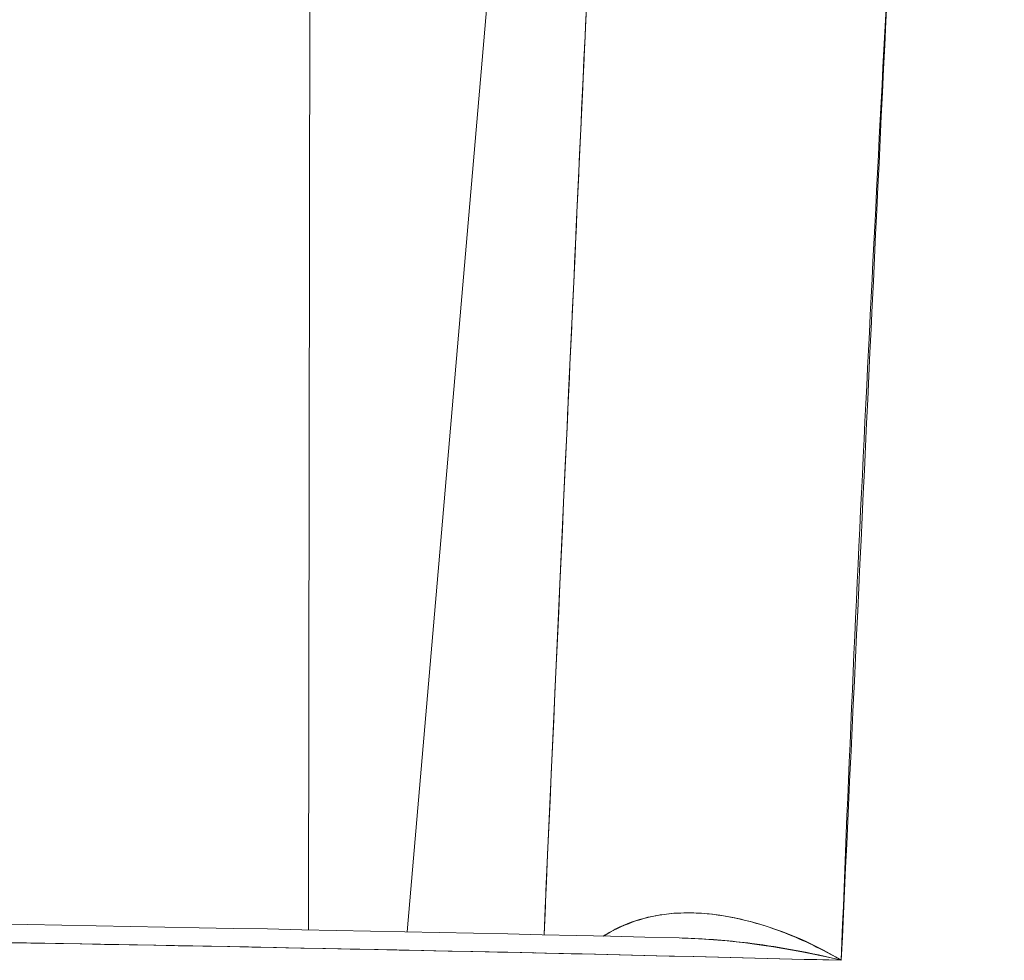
# Model space of a CAD drawing. Header units: inches. Extents: x 15 to 424, y 13 to 263.
# Tile 11 of 125: x 143.3189 to 143.3836, y 77.9895 to 78.0512. Entities that reach past the tile are written whole.
import ezdxf

# ---------------------------------------------------------------- set-up
doc = ezdxf.new("R2010")
doc.units = ezdxf.units.IN
doc.header["$LTSCALE"] = 26
doc.header["$MEASUREMENT"] = 0
doc.layers.add('Visible (ANSI)', color=7, linetype='Continuous', lineweight=5)

msp = doc.modelspace()

# ---------------------------------------------------------------- linework, layer by layer
at = {"layer": 'Visible (ANSI)'}
for p, q in [((143.3558466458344, 78.1245599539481), (143.3443694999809, 77.99135184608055)), ((143.3443707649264, 77.99135181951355), (143.3558479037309, 78.12455984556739)), ((143.3380282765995, 78.08208861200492), (143.3378909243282, 77.9914844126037)), ((143.3491510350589, 78.04683344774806), (143.3491497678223, 78.04683344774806))]:
    msp.add_line(p, q, dxfattribs=at)
for points, knots in [([(143.3835554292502, 78.2043138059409), (143.3830881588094, 78.19553634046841), (143.3826270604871, 78.18679409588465), (143.3821718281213, 78.1780897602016), (143.3814168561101, 78.16365420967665), (143.3806780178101, 78.14932292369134), (143.3799543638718, 78.1351041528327), (143.3791590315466, 78.11947700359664), (143.3783820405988, 78.10398576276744), (143.3776225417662, 78.08863785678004), (143.3767897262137, 78.07180837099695), (143.3759779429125, 78.05515122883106), (143.3751864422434, 78.0386731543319), (143.374390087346, 78.02209402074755), (143.3736142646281, 78.00569615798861), (143.3728584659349, 77.98948436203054)], [0, 0, 0, 0, 0.1177759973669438, 0.1177759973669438, 0.1177759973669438, 0.3130995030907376, 0.3130995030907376, 0.3130995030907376, 0.5277699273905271, 0.5277699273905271, 0.5277699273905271, 0.7631631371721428, 0.7631631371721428, 0.7631631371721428, 1, 1, 1, 1]), ([(143.3835545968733, 78.20431376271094), (143.382654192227, 78.18214223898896), (143.3812448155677, 78.15932219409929), (143.3799948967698, 78.13594303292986), (143.3787449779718, 78.1125638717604), (143.3776547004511, 78.08862852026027), (143.3764181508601, 78.06419197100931), (143.3751816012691, 78.03975542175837), (143.3737987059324, 78.0148159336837), (143.3728585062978, 77.98948490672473)], [0, 0, 0, 0, 0.3333333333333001, 0.3333333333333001, 0.3333333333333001, 0.6666666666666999, 0.6666666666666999, 0.6666666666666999, 1, 1, 1, 1]), ([(143.3625034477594, 78.18631832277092), (143.3613276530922, 78.16207241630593), (143.3601948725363, 78.1384581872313), (143.3591074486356, 78.11552288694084), (143.358020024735, 78.09258758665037), (143.3569779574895, 78.07033121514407), (143.3559742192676, 78.0486120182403), (143.3550683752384, 78.02901108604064), (143.3541937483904, 78.00984765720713), (143.353352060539, 77.99115646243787)], [0, 0, 0, 0, 0.3333333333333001, 0.3333333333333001, 0.3333333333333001, 0.6666666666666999, 0.6666666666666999, 0.6666666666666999, 0.9674901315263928, 0.9674901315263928, 0.9674901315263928, 0.9674901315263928]), ([(143.3533521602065, 77.99115646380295), (143.3538086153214, 78.00128988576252), (143.3542743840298, 78.01155739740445), (143.3547493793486, 78.02195507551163), (143.3551515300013, 78.03075817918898), (143.3555602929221, 78.03965457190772), (143.3559755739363, 78.04864139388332), (143.3563318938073, 78.05635227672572), (143.3566930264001, 78.06412988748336), (143.3570592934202, 78.07198107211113), (143.3577245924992, 78.08624221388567), (143.3584068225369, 78.100745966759), (143.3591079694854, 78.11553387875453), (143.3591548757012, 78.11652317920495), (143.35920186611, 78.11751374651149), (143.3592489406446, 78.11850557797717), (143.3599178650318, 78.13259940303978), (143.3606037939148, 78.1469486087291), (143.361306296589, 78.16154259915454), (143.3617001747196, 78.16972513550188), (143.3620992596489, 78.17798459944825), (143.3625034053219, 78.18631831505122)], [0.0324732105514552, 0.0324732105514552, 0.0324732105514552, 0.0324732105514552, 0.1953960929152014, 0.1953960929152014, 0.1953960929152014, 0.3333333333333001, 0.3333333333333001, 0.3333333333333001, 0.4516863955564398, 0.4516863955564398, 0.4516863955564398, 0.6666666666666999, 0.6666666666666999, 0.6666666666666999, 0.6810486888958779, 0.6810486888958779, 0.6810486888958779, 0.8854157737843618, 0.8854157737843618, 0.8854157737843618, 1, 1, 1, 1]), ([(143.3728578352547, 77.98948471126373), (143.3716200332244, 77.99019626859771), (143.3703886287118, 77.99079643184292), (143.3691607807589, 77.99127593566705), (143.3680574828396, 77.99170679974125), (143.366957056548, 77.9920402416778), (143.3658691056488, 77.99226480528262), (143.3648907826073, 77.99246674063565), (143.3639225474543, 77.99258063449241), (143.3629724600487, 77.99259349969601), (143.3621146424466, 77.99260511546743), (143.36127161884, 77.99253437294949), (143.360452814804, 77.9923669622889), (143.3597026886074, 77.99221359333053), (143.3589728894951, 77.99197909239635), (143.3582747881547, 77.99164823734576), (143.3579205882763, 77.99148036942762), (143.3575745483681, 77.99128769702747), (143.3572390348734, 77.99106774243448)], [0, 0, 0, 0, 0.2167998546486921, 0.2167998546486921, 0.2167998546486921, 0.4116080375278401, 0.4116080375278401, 0.4116080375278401, 0.5867862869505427, 0.5867862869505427, 0.5867862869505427, 0.7449517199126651, 0.7449517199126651, 0.7449517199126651, 0.8898509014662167, 0.8898509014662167, 0.8898509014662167, 0.9633692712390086, 0.9633692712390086, 0.9633692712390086, 0.9633692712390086]), ([(143.3728584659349, 77.98948436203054), (143.3707900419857, 77.99074353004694), (143.3686426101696, 77.99159092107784), (143.3666776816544, 77.99207844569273), (143.3647127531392, 77.9925659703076), (143.3629233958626, 77.99272689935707), (143.3612378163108, 77.99249724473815), (143.3597774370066, 77.99229827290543), (143.3584113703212, 77.99178814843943), (143.3572616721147, 77.99106675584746)], [0, 0, 0, 0, 0.3333333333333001, 0.3333333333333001, 0.3333333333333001, 0.6666666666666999, 0.6666666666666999, 0.6666666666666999, 0.9554653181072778, 0.9554653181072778, 0.9554653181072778, 0.9554653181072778]), ([(143.3728585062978, 77.98948490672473), (143.3384558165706, 77.9903642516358), (143.3041349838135, 77.9909500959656), (143.2697274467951, 77.99124430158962), (143.2353199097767, 77.99153850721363), (143.2008256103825, 77.9915384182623), (143.1664211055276, 77.99124410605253), (143.1320166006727, 77.99094979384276), (143.0977018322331, 77.9903639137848), (143.0633082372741, 77.98948455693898)], [0, 0, 0, 0, 0.3333333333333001, 0.3333333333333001, 0.3333333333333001, 0.6666666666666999, 0.6666666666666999, 0.6666666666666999, 1, 1, 1, 1]), ([(143.3728568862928, 77.98948367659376), (143.3210194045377, 77.99081609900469), (143.2691281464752, 77.99148436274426), (143.2172371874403, 77.99147696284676), (143.165910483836, 77.99146964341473), (143.1145840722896, 77.99080127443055), (143.0633102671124, 77.98948331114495)], [0, 0, 0, 0, 0.5027333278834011, 0.5027333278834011, 0.5027333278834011, 1, 1, 1, 1]), ([(143.3622193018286, 77.99095034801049), (143.3624787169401, 77.99094406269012), (143.3627397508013, 77.99093542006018), (143.3630023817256, 77.99092440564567), (143.3642952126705, 77.99087018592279), (143.3656275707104, 77.99075879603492), (143.3669867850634, 77.99058738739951), (143.368897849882, 77.99034638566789), (143.370866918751, 77.98998524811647), (143.3728578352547, 77.98948471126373)], [0.6385226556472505, 0.6385226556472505, 0.6385226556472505, 0.6385226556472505, 0.6666666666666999, 0.6666666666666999, 0.6666666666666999, 0.8052087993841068, 0.8052087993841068, 0.8052087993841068, 1, 1, 1, 1]), ([(143.3622227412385, 77.99095058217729), (143.3624822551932, 77.9909441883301), (143.3627431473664, 77.99093544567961), (143.363005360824, 77.99092436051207), (143.3660967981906, 77.99079366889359), (143.3693709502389, 77.9903046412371), (143.3728508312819, 77.98948510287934)], [0.6384099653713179, 0.6384099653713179, 0.6384099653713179, 0.6384099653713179, 0.6666666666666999, 0.6666666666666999, 0.6666666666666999, 0.9998067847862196, 0.9998067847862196, 0.9998067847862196, 0.9998067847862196])]:
    msp.add_open_spline(points, degree=3, knots=knots, dxfattribs=at)
for points in [[(143.0739457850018, 77.99095029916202), (143.1699545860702, 77.99325274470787), (143.2662139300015, 77.99325270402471), (143.3622227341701, 77.9909503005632)], [(143.3527924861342, 77.98996471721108), (143.3527982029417, 77.9899662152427), (143.3528039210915, 77.98996771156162), (143.3528096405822, 77.98996920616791)], [(143.3528127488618, 77.9899630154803), (143.3528144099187, 77.98996346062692), (143.3528160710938, 77.9899639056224), (143.3528177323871, 77.98996435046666)], [(143.3568650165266, 77.98987360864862), (143.3568644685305, 77.98987331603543), (143.356863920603, 77.98987302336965), (143.3568633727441, 77.98987273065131)]]:
    msp.add_open_spline(points, degree=3, dxfattribs=at)

doc.saveas('drawing.dxf')
